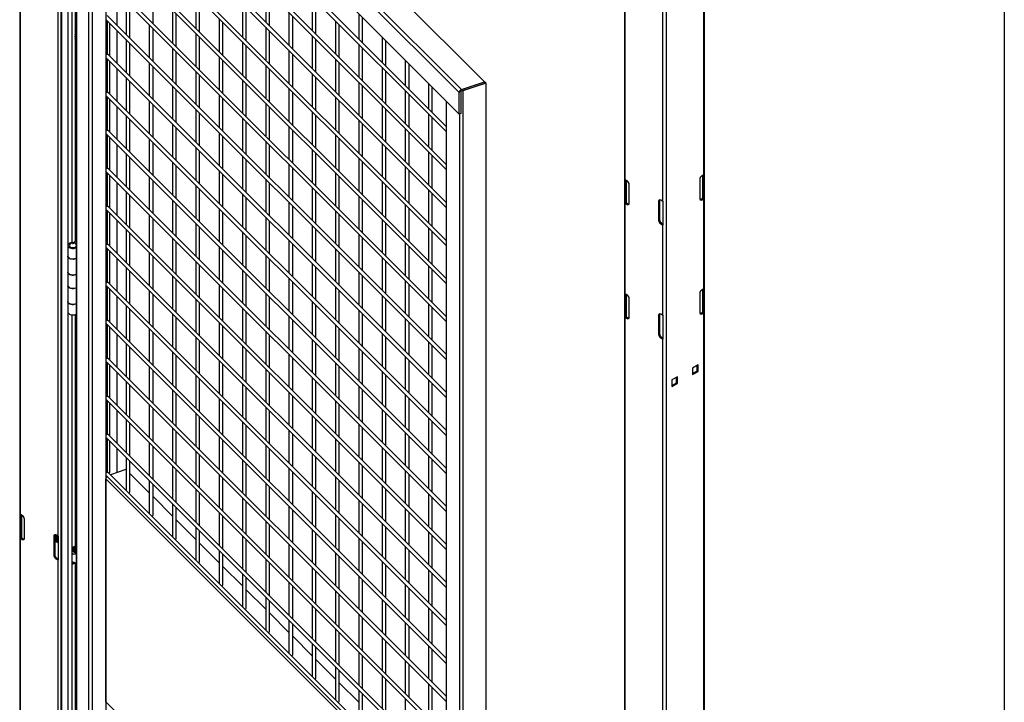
# Model space of a CAD drawing. Header units: inches. Extents: x 0.2 to 10.8, y 0.2 to 8.2.
# Tile 49 of 58: x 9 to 10.8, y 5.4 to 6.6. Entities that reach past the tile are written whole.
import ezdxf

# ---------------------------------------------------------------- set-up
doc = ezdxf.new("R2010")
doc.units = ezdxf.units.IN
doc.header["$MEASUREMENT"] = 0
doc.layers.add('TEXT', color=140, linetype='Continuous', lineweight=25)

msp = doc.modelspace()

# ---------------------------------------------------------------- linework, layer by layer
for p, q in [((8.98725, 7.66419), (8.98725, 4.42779)), ((9.06112, 7.21339), (9.06112, 4.55964)), ((9.06274, 4.55738), (9.06274, 7.21114)), ((9.07335, 7.20502), (9.07335, 4.55126)), ((9.0886, 7.19455), (9.0886, 4.54079)), ((9.08929, 4.53932), (9.08929, 7.19308)), ((9.81934, 6.52324), (9.15788, 7.18462)), ((9.11022, 7.17214), (9.11022, 4.51838)), ((9.11278, 7.16567), (9.77423, 6.50428)), ((9.77839, 6.50959), (9.11693, 7.17098)), ((9.11278, 7.12706), (9.77423, 6.46567)), ((9.11713, 7.12271), (9.11713, 4.55682)), ((9.11777, 4.55618), (9.11777, 7.12206)), ((9.14142, 7.09842), (9.14142, 4.53254)), ((9.14195, 7.04303), (9.75079, 6.43425)), ((9.75079, 6.44368), (9.14401, 7.05039)), ((10.21318, 3.80273), (10.21318, 7.03912)), ((10.14513, 3.76225), (10.14513, 6.99864)), ((9.75079, 6.37563), (9.14401, 6.98234)), ((9.14195, 6.97498), (9.75079, 6.36621)), ((9.75079, 6.30759), (9.14401, 6.9143)), ((10.21172, 6.92651), (10.21172, 6.35663)), ((9.14195, 6.90694), (9.75079, 6.29816)), ((9.08116, 6.23533), (9.08116, 6.85453)), ((9.08646, 6.85499), (9.08646, 6.23844)), ((9.75079, 6.23954), (9.14401, 6.84625)), ((9.14195, 6.83889), (9.75079, 6.23012)), ((9.14195, 6.77085), (9.75079, 6.16207)), ((9.75079, 6.1715), (9.14401, 6.77821)), ((8.98872, 5.74838), (8.98872, 6.72652)), ((9.14195, 6.7028), (9.75079, 6.09402)), ((9.75079, 6.10345), (9.14401, 6.71016)), ((10.07001, 6.71057), (10.07001, 5.13925)), ((10.07147, 6.34813), (10.07147, 6.71019)), ((9.0553, 6.68809), (9.0553, 5.70994)), ((9.16198, 6.62415), (9.16198, 6.68277)), ((9.22596, 6.62823), (9.22596, 6.68684)), ((9.42763, 6.68933), (9.42763, 6.63072)), ((9.4343, 6.62405), (9.4343, 6.68267)), ((9.17763, 6.66713), (9.17763, 6.60851)), ((9.30263, 6.67823), (9.30263, 6.61961)), ((9.3093, 6.61295), (9.3093, 6.67156)), ((9.51096, 6.67405), (9.51096, 6.61544)), ((9.51763, 6.60877), (9.51763, 6.66739)), ((10.13806, 6.67543), (10.13806, 6.30969)), ((9.1843, 6.60184), (9.1843, 6.66046)), ((9.26096, 6.65185), (9.26096, 6.59323)), ((9.38596, 6.66295), (9.38596, 6.60433)), ((9.39263, 6.59767), (9.39263, 6.65628)), ((9.4693, 6.64767), (9.4693, 6.58905)), ((9.5943, 6.64559), (9.5943, 6.60016)), ((9.14195, 6.63476), (9.75079, 6.02598)), ((9.75079, 6.03541), (9.14401, 6.64212)), ((9.14401, 6.63269), (9.14401, 6.57168)), ((9.14857, 6.56952), (9.14857, 6.62814)), ((9.26763, 6.58656), (9.26763, 6.64518)), ((9.3443, 6.63657), (9.3443, 6.57795)), ((9.35096, 6.57128), (9.35096, 6.6299)), ((9.47596, 6.58239), (9.47596, 6.641)), ((9.55263, 6.63239), (9.55263, 6.57377)), ((9.60096, 6.59349), (9.60096, 6.63893)), ((9.08786, 6.61891), (9.08646, 6.61904)), ((9.08646, 6.61612), (9.08694, 6.61585)), ((9.08646, 6.61505), (9.08694, 6.61585)), ((9.08765, 6.62215), (9.08653, 6.6228)), ((9.08694, 6.61585), (9.0886, 6.61557)), ((9.0886, 6.61848), (9.08786, 6.61891)), ((9.16198, 6.55611), (9.16198, 6.61473)), ((9.2193, 6.62546), (9.2193, 6.56685)), ((9.22596, 6.56018), (9.22596, 6.6188)), ((9.42763, 6.62129), (9.42763, 6.56267)), ((9.4343, 6.556), (9.4343, 6.61462)), ((9.5593, 6.56711), (9.5593, 6.62573)), ((9.08694, 6.5962), (9.08646, 6.59619)), ((9.0888, 6.598), (9.08694, 6.5962)), ((9.17763, 6.59908), (9.17763, 6.54046)), ((9.30263, 6.61018), (9.30263, 6.55157)), ((9.3093, 6.5449), (9.3093, 6.60352)), ((9.38596, 6.5949), (9.38596, 6.53629)), ((9.51096, 6.60601), (9.51096, 6.54739)), ((9.51763, 6.54073), (9.51763, 6.59934)), ((9.63596, 6.60393), (9.63596, 6.55849)), ((9.64263, 6.55183), (9.64263, 6.59727)), ((9.1843, 6.5338), (9.1843, 6.59241)), ((9.26096, 6.5838), (9.26096, 6.52518)), ((9.26763, 6.51852), (9.26763, 6.57714)), ((9.39263, 6.52962), (9.39263, 6.58824)), ((9.4693, 6.57963), (9.4693, 6.52101)), ((9.5943, 6.59073), (9.5943, 6.53211)), ((9.60096, 6.52545), (9.60096, 6.58406)), ((9.14195, 6.56671), (9.75079, 5.95793)), ((9.75079, 5.96736), (9.14401, 6.57407)), ((9.14401, 6.56465), (9.14401, 6.50364)), ((9.14857, 6.50148), (9.14857, 6.56009)), ((9.3443, 6.56852), (9.3443, 6.5099)), ((9.35096, 6.50324), (9.35096, 6.56186)), ((9.47596, 6.51434), (9.47596, 6.57296)), ((9.55263, 6.56435), (9.55263, 6.50573)), ((9.5593, 6.49906), (9.5593, 6.55768)), ((9.67763, 6.56227), (9.67763, 6.51683)), ((9.16198, 6.48806), (9.16198, 6.54668)), ((9.2193, 6.55742), (9.2193, 6.4988)), ((9.22596, 6.49213), (9.22596, 6.55075)), ((9.30263, 6.54214), (9.30263, 6.48352)), ((9.42763, 6.55324), (9.42763, 6.49463)), ((9.4343, 6.48796), (9.4343, 6.54658)), ((9.63596, 6.54907), (9.63596, 6.49045)), ((9.64263, 6.48378), (9.64263, 6.5424)), ((9.6843, 6.51017), (9.6843, 6.5556)), ((9.17763, 6.53104), (9.17763, 6.47242)), ((9.1843, 6.46575), (9.1843, 6.52437)), ((9.3093, 6.47686), (9.3093, 6.53547)), ((9.38596, 6.52686), (9.38596, 6.46824)), ((9.51096, 6.53796), (9.51096, 6.47935)), ((9.51763, 6.47268), (9.51763, 6.5313)), ((9.5943, 6.52268), (9.5943, 6.46407)), ((9.77839, 6.50959), (9.81934, 6.52324)), ((9.81934, 6.52324), (9.81934, 6.52079)), ((9.82044, 6.52315), (9.81934, 6.52279)), ((9.82194, 6.52165), (9.82044, 6.52315)), ((9.75079, 5.89932), (9.14401, 6.50603)), ((9.26096, 6.51576), (9.26096, 6.45714)), ((9.26763, 6.45047), (9.26763, 6.50909)), ((9.39263, 6.46158), (9.39263, 6.52019)), ((9.4693, 6.51158), (9.4693, 6.45296)), ((9.47596, 6.4463), (9.47596, 6.50491)), ((9.60096, 6.4574), (9.60096, 6.51602)), ((9.67763, 6.50741), (9.67763, 6.44879)), ((9.7193, 6.52061), (9.7193, 6.47517)), ((9.72596, 6.4685), (9.72596, 6.51394)), ((9.77683, 6.50515), (9.77683, 6.46654)), ((9.77839, 6.50714), (9.81934, 6.52079)), ((9.78099, 6.508), (9.82194, 6.52165)), ((9.78099, 3.8585), (9.78099, 6.508)), ((9.82194, 6.52165), (9.82194, 3.87215)), ((9.14195, 6.49867), (9.75079, 5.88989)), ((9.14401, 6.4966), (9.14401, 6.43559)), ((9.14857, 6.43343), (9.14857, 6.49205)), ((9.2193, 6.48937), (9.2193, 6.43076)), ((9.3443, 6.50048), (9.3443, 6.44186)), ((9.35096, 6.43519), (9.35096, 6.49381)), ((9.55263, 6.4963), (9.55263, 6.43768)), ((9.5593, 6.43102), (9.5593, 6.48964)), ((9.6843, 6.44212), (9.6843, 6.50074)), ((9.75079, 6.48912), (9.75079, 5.03213)), ((9.77423, 6.46567), (9.77423, 6.50428)), ((9.16198, 6.42002), (9.16198, 6.47864)), ((9.22596, 6.42409), (9.22596, 6.48271)), ((9.30263, 6.47409), (9.30263, 6.41548)), ((9.42763, 6.4852), (9.42763, 6.42658)), ((9.4343, 6.41991), (9.4343, 6.47853)), ((9.51096, 6.46992), (9.51096, 6.4113)), ((9.63596, 6.48102), (9.63596, 6.4224)), ((9.64263, 6.41574), (9.64263, 6.47436)), ((9.17763, 6.46299), (9.17763, 6.40437)), ((9.1843, 6.39771), (9.1843, 6.45632)), ((9.3093, 6.40881), (9.3093, 6.46743)), ((9.38596, 6.45881), (9.38596, 6.4002)), ((9.39263, 6.39353), (9.39263, 6.45215)), ((9.51763, 6.40464), (9.51763, 6.46325)), ((9.5943, 6.45464), (9.5943, 6.39602)), ((9.7193, 6.46574), (9.7193, 6.40713)), ((9.72596, 6.40046), (9.72596, 6.45908)), ((9.77683, 6.46654), (9.77423, 6.46567)), ((9.77443, 6.46574), (9.77443, 3.89959)), ((9.75079, 5.83127), (9.14401, 6.43798)), ((9.26096, 6.44771), (9.26096, 6.38909)), ((9.26763, 6.38243), (9.26763, 6.44105)), ((9.4693, 6.44354), (9.4693, 6.38492)), ((9.47596, 6.37825), (9.47596, 6.43687)), ((9.60096, 6.38936), (9.60096, 6.44797)), ((9.67763, 6.43936), (9.67763, 6.38074)), ((9.14195, 6.43062), (9.75079, 5.82184)), ((9.14401, 6.42856), (9.14401, 6.36755)), ((9.14857, 6.36539), (9.14857, 6.424)), ((9.2193, 6.42133), (9.2193, 6.36271)), ((9.3443, 6.43243), (9.3443, 6.37381)), ((9.35096, 6.36715), (9.35096, 6.42577)), ((9.42763, 6.41715), (9.42763, 6.35854)), ((9.55263, 6.42826), (9.55263, 6.36964)), ((9.5593, 6.36297), (9.5593, 6.42159)), ((9.6843, 6.37408), (9.6843, 6.43269)), ((9.16198, 6.35197), (9.16198, 6.41059)), ((9.22596, 6.35604), (9.22596, 6.41466)), ((9.30263, 6.40605), (9.30263, 6.34743)), ((9.3093, 6.34077), (9.3093, 6.39938)), ((9.4343, 6.35187), (9.4343, 6.41049)), ((9.51096, 6.40187), (9.51096, 6.34326)), ((9.63596, 6.41298), (9.63596, 6.35436)), ((9.64263, 6.34769), (9.64263, 6.40631)), ((9.17763, 6.39495), (9.17763, 6.33633)), ((9.1843, 6.32966), (9.1843, 6.38828)), ((9.38596, 6.39077), (9.38596, 6.33215)), ((9.39263, 6.32549), (9.39263, 6.3841)), ((9.51763, 6.33659), (9.51763, 6.39521)), ((9.5943, 6.38659), (9.5943, 6.32798)), ((9.7193, 6.3977), (9.7193, 6.33908)), ((9.72596, 6.33241), (9.72596, 6.39103)), ((9.75079, 5.76323), (9.14401, 6.36994)), ((9.26096, 6.37967), (9.26096, 6.32105)), ((9.26763, 6.31438), (9.26763, 6.373)), ((9.3443, 6.36439), (9.3443, 6.30577)), ((9.4693, 6.37549), (9.4693, 6.31687)), ((9.47596, 6.31021), (9.47596, 6.36882)), ((9.60096, 6.32131), (9.60096, 6.37993)), ((9.67763, 6.37131), (9.67763, 6.3127)), ((9.6843, 6.30603), (9.6843, 6.36465)), ((9.14195, 6.36258), (9.75079, 5.7538)), ((9.14401, 6.36051), (9.14401, 6.2995)), ((9.14857, 6.29734), (9.14857, 6.35596)), ((9.2193, 6.35328), (9.2193, 6.29467)), ((9.22596, 6.288), (9.22596, 6.34662)), ((9.35096, 6.2991), (9.35096, 6.35772)), ((9.42763, 6.34911), (9.42763, 6.29049)), ((9.55263, 6.36021), (9.55263, 6.30159)), ((9.5593, 6.29493), (9.5593, 6.35355)), ((10.07093, 6.30597), (10.07093, 6.34849)), ((10.07471, 6.34625), (10.07147, 6.34813)), ((10.07269, 6.30698), (10.07269, 6.34742)), ((10.07318, 6.34714), (10.07318, 6.30658)), ((10.20464, 6.34813), (10.20464, 6.31444)), ((10.21172, 6.35663), (10.20847, 6.35476)), ((10.21001, 6.31509), (10.21001, 6.35564)), ((10.2105, 6.35593), (10.2105, 6.31549)), ((10.21226, 6.357), (10.21226, 6.31447)), ((9.16198, 6.28393), (9.16198, 6.34255)), ((9.30263, 6.338), (9.30263, 6.27939)), ((9.3093, 6.27272), (9.3093, 6.33134)), ((9.4343, 6.28382), (9.4343, 6.34244)), ((9.51096, 6.33383), (9.51096, 6.27521)), ((9.63596, 6.34493), (9.63596, 6.28631)), ((9.64263, 6.27965), (9.64263, 6.33827)), ((9.7193, 6.32965), (9.7193, 6.27104)), ((10.07854, 6.30594), (10.07854, 6.33962)), ((9.17763, 6.3269), (9.17763, 6.26828)), ((9.1843, 6.26162), (9.1843, 6.32023)), ((9.26096, 6.31162), (9.26096, 6.253)), ((9.38596, 6.32272), (9.38596, 6.26411)), ((9.39263, 6.25744), (9.39263, 6.31606)), ((9.51763, 6.26854), (9.51763, 6.32716)), ((9.5943, 6.31855), (9.5943, 6.25993)), ((9.60096, 6.25327), (9.60096, 6.31188)), ((9.72596, 6.26437), (9.72596, 6.32299)), ((10.13806, 6.30969), (10.13482, 6.31156)), ((10.20677, 6.31322), (10.21001, 6.31509)), ((10.20847, 6.31223), (10.20677, 6.31322)), ((10.20847, 6.31223), (10.21172, 6.3141)), ((10.21226, 6.31447), (10.2105, 6.31549)), ((10.21172, 6.3141), (10.21172, 6.1525)), ((9.14195, 6.29453), (9.75079, 5.68575)), ((9.75079, 5.69518), (9.14401, 6.30189)), ((9.26763, 6.24634), (9.26763, 6.30496)), ((9.3443, 6.29634), (9.3443, 6.23772)), ((9.4693, 6.30745), (9.4693, 6.24883)), ((9.47596, 6.24216), (9.47596, 6.30078)), ((9.67763, 6.30327), (9.67763, 6.24465)), ((9.6843, 6.23799), (9.6843, 6.2966)), ((10.07093, 6.30597), (10.07269, 6.30698)), ((10.07147, 6.14399), (10.07147, 6.3056)), ((10.07147, 6.3056), (10.07471, 6.30373)), ((10.07318, 6.30658), (10.07642, 6.30471)), ((10.07471, 6.30373), (10.07642, 6.30471)), ((10.1327, 6.31033), (10.13099, 6.30935)), ((10.13099, 6.30935), (10.13099, 6.27566)), ((10.1327, 6.31033), (10.1327, 6.27665)), ((10.1387, 6.30937), (10.1387, 6.26685)), ((9.14401, 6.29247), (9.14401, 6.23146)), ((9.14857, 6.2293), (9.14857, 6.28791)), ((9.2193, 6.28524), (9.2193, 6.22662)), ((9.22596, 6.21995), (9.22596, 6.27857)), ((9.35096, 6.23106), (9.35096, 6.28968)), ((9.42763, 6.28106), (9.42763, 6.22244)), ((9.55263, 6.29217), (9.55263, 6.23355)), ((9.5593, 6.22688), (9.5593, 6.2855)), ((9.63596, 6.27689), (9.63596, 6.21827)), ((10.13099, 6.27566), (10.1327, 6.27665)), ((9.16198, 6.21588), (9.16198, 6.2745)), ((9.17763, 6.25886), (9.17763, 6.20024)), ((9.30263, 6.26996), (9.30263, 6.21134)), ((9.3093, 6.20468), (9.3093, 6.26329)), ((9.4343, 6.21578), (9.4343, 6.2744)), ((9.51096, 6.26578), (9.51096, 6.20717)), ((9.51763, 6.2005), (9.51763, 6.25912)), ((9.64263, 6.2116), (9.64263, 6.27022)), ((9.7193, 6.26161), (9.7193, 6.20299)), ((10.13653, 6.27002), (10.13482, 6.26903)), ((10.13482, 6.26903), (10.13806, 6.26716)), ((10.13653, 6.27002), (10.1387, 6.26876)), ((10.13806, 6.26716), (10.13806, 6.10555)), ((9.0886, 6.24425), (9.08646, 6.24221)), ((9.1843, 6.19357), (9.1843, 6.25219)), ((9.26096, 6.24358), (9.26096, 6.18496)), ((9.38596, 6.25468), (9.38596, 6.19606)), ((9.39263, 6.1894), (9.39263, 6.24801)), ((9.5943, 6.2505), (9.5943, 6.19189)), ((9.60096, 6.18522), (9.60096, 6.24384)), ((9.72596, 6.19632), (9.72596, 6.25494)), ((9.07358, 6.23022), (9.07358, 6.21151)), ((9.08243, 6.23611), (9.08394, 6.23558)), ((9.0886, 6.24001), (9.08394, 6.23558)), ((9.08394, 6.23558), (9.08394, 6.23533)), ((9.14195, 6.22649), (9.75079, 5.61771)), ((9.75079, 5.62714), (9.14401, 6.23385)), ((9.14401, 6.22442), (9.14401, 6.16341)), ((9.26763, 6.17829), (9.26763, 6.23691)), ((9.3443, 6.2283), (9.3443, 6.16968)), ((9.4693, 6.2394), (9.4693, 6.18078)), ((9.47596, 6.17412), (9.47596, 6.23273)), ((9.55263, 6.22412), (9.55263, 6.1655)), ((9.67763, 6.23522), (9.67763, 6.17661)), ((9.6843, 6.16994), (9.6843, 6.22856)), ((9.07358, 6.21066), (9.07358, 6.18259)), ((9.14857, 6.16125), (9.14857, 6.21987)), ((9.16198, 6.14784), (9.16198, 6.20646)), ((9.2193, 6.21719), (9.2193, 6.15858)), ((9.22596, 6.15191), (9.22596, 6.21053)), ((9.35096, 6.16301), (9.35096, 6.22163)), ((9.42763, 6.21302), (9.42763, 6.1544)), ((9.4343, 6.14773), (9.4343, 6.20635)), ((9.5593, 6.15884), (9.5593, 6.21746)), ((9.63596, 6.20884), (9.63596, 6.15022)), ((9.17763, 6.19081), (9.17763, 6.13219)), ((9.30263, 6.20191), (9.30263, 6.1433)), ((9.3093, 6.13663), (9.3093, 6.19525)), ((9.51096, 6.19774), (9.51096, 6.13912)), ((9.51763, 6.13245), (9.51763, 6.19107)), ((9.64263, 6.14356), (9.64263, 6.20218)), ((9.7193, 6.19356), (9.7193, 6.13495)), ((9.07358, 6.18259), (9.07358, 6.15877)), ((9.1843, 6.12553), (9.1843, 6.18414)), ((9.26096, 6.17553), (9.26096, 6.11691)), ((9.38596, 6.18663), (9.38596, 6.12802)), ((9.39263, 6.12135), (9.39263, 6.17997)), ((9.4693, 6.17136), (9.4693, 6.11274)), ((9.5943, 6.18246), (9.5943, 6.12384)), ((9.60096, 6.11718), (9.60096, 6.17579)), ((9.72596, 6.12828), (9.72596, 6.1869)), ((9.07358, 6.15792), (9.07358, 6.12985)), ((9.14195, 6.15844), (9.75079, 5.54966)), ((9.75079, 5.55909), (9.14401, 6.1658)), ((9.14401, 6.15638), (9.14401, 6.09537)), ((9.26763, 6.11025), (9.26763, 6.16886)), ((9.3443, 6.16025), (9.3443, 6.10163)), ((9.35096, 6.09497), (9.35096, 6.15359)), ((9.47596, 6.10607), (9.47596, 6.16469)), ((9.55263, 6.15608), (9.55263, 6.09746)), ((9.67763, 6.16718), (9.67763, 6.10856)), ((9.6843, 6.1019), (9.6843, 6.16051)), ((10.21172, 6.1525), (10.20847, 6.15062)), ((10.21226, 6.15286), (10.21226, 6.11034)), ((9.14857, 6.09321), (9.14857, 6.15182)), ((9.16198, 6.07979), (9.16198, 6.13841)), ((9.2193, 6.14915), (9.2193, 6.09053)), ((9.22596, 6.08386), (9.22596, 6.14248)), ((9.42763, 6.14497), (9.42763, 6.08635)), ((9.4343, 6.07969), (9.4343, 6.13831)), ((9.5593, 6.09079), (9.5593, 6.14941)), ((9.63596, 6.1408), (9.63596, 6.08218)), ((10.07093, 6.10183), (10.07093, 6.14436)), ((10.07471, 6.14212), (10.07147, 6.14399)), ((10.07269, 6.10285), (10.07269, 6.14329)), ((10.07318, 6.143), (10.07318, 6.10245)), ((10.07854, 6.1018), (10.07854, 6.13549)), ((10.20464, 6.14399), (10.20464, 6.11031)), ((10.21001, 6.11095), (10.21001, 6.15151)), ((10.2105, 6.15179), (10.2105, 6.11135)), ((9.07358, 6.12985), (9.07358, 6.11114)), ((9.17763, 6.12276), (9.17763, 6.06415)), ((9.30263, 6.13387), (9.30263, 6.07525)), ((9.3093, 6.06859), (9.3093, 6.1272)), ((9.38596, 6.11859), (9.38596, 6.05997)), ((9.51096, 6.12969), (9.51096, 6.07108)), ((9.51763, 6.06441), (9.51763, 6.12303)), ((9.64263, 6.07551), (9.64263, 6.13413)), ((9.7193, 6.12552), (9.7193, 6.0669)), ((9.72596, 6.06023), (9.72596, 6.11885)), ((9.08116, 5.68676), (9.08116, 6.10603)), ((9.08646, 6.10649), (9.08646, 5.69195)), ((9.1843, 6.05748), (9.1843, 6.1161)), ((9.26096, 6.10749), (9.26096, 6.04887)), ((9.26763, 6.0422), (9.26763, 6.10082)), ((9.39263, 6.05331), (9.39263, 6.11192)), ((9.4693, 6.10331), (9.4693, 6.04469)), ((9.5943, 6.11441), (9.5943, 6.0558)), ((9.60096, 6.04913), (9.60096, 6.10775)), ((9.67763, 6.09913), (9.67763, 6.04052)), ((10.07093, 6.10183), (10.07269, 6.10285)), ((10.07147, 6.10146), (10.07471, 6.09959)), ((10.07147, 5.1384), (10.07147, 6.10146)), ((10.07318, 6.10245), (10.07642, 6.10058)), ((10.07471, 6.09959), (10.07642, 6.10058)), ((10.1327, 6.1062), (10.13099, 6.10521)), ((10.13099, 6.10521), (10.13099, 6.07153)), ((10.1327, 6.1062), (10.1327, 6.07251)), ((10.13806, 6.10555), (10.13482, 6.10742)), ((10.1387, 6.10524), (10.1387, 6.06271)), ((10.20677, 6.10908), (10.21001, 6.11095)), ((10.20847, 6.1081), (10.20677, 6.10908)), ((10.20847, 6.1081), (10.21172, 6.10997)), ((10.21226, 6.11034), (10.2105, 6.11135)), ((10.21172, 6.10997), (10.21172, 5.13182)), ((9.14195, 6.0904), (9.75079, 5.48162)), ((9.75079, 5.49105), (9.14401, 6.09776)), ((9.14401, 6.08833), (9.14401, 6.02732)), ((9.14857, 6.02516), (9.14857, 6.08378)), ((9.3443, 6.09221), (9.3443, 6.03359)), ((9.35096, 6.02692), (9.35096, 6.08554)), ((9.47596, 6.03803), (9.47596, 6.09664)), ((9.55263, 6.08803), (9.55263, 6.02941)), ((9.6843, 6.03385), (9.6843, 6.09247)), ((9.16198, 6.01175), (9.16198, 6.07037)), ((9.2193, 6.0811), (9.2193, 6.02249)), ((9.22596, 6.01582), (9.22596, 6.07444)), ((9.30263, 6.06582), (9.30263, 6.00721)), ((9.42763, 6.07693), (9.42763, 6.01831)), ((9.4343, 6.01164), (9.4343, 6.07026)), ((9.5593, 6.02275), (9.5593, 6.08137)), ((9.63596, 6.07275), (9.63596, 6.01413)), ((9.64263, 6.00747), (9.64263, 6.06609)), ((10.13099, 6.07153), (10.1327, 6.07251)), ((10.13653, 6.06588), (10.13482, 6.06489)), ((10.13482, 6.06489), (10.13806, 6.06302)), ((10.13653, 6.06588), (10.1387, 6.06463)), ((9.17763, 6.05472), (9.17763, 5.9961)), ((9.1843, 5.98944), (9.1843, 6.04805)), ((9.3093, 6.00054), (9.3093, 6.05916)), ((9.38596, 6.05054), (9.38596, 5.99193)), ((9.51096, 6.06165), (9.51096, 6.00303)), ((9.51763, 5.99636), (9.51763, 6.05498)), ((9.5943, 6.04637), (9.5943, 5.98775)), ((9.7193, 6.05747), (9.7193, 5.99885)), ((9.72596, 5.99219), (9.72596, 6.05081)), ((10.13806, 6.06302), (10.13806, 5.08487)), ((9.75079, 5.423), (9.14401, 6.02971)), ((9.26096, 6.03944), (9.26096, 5.98082)), ((9.26763, 5.97416), (9.26763, 6.03277)), ((9.39263, 5.98526), (9.39263, 6.04388)), ((9.4693, 6.03527), (9.4693, 5.97665)), ((9.60096, 5.98109), (9.60096, 6.0397)), ((9.67763, 6.03109), (9.67763, 5.97247)), ((9.14195, 6.02235), (9.75079, 5.41357)), ((9.14401, 6.02029), (9.14401, 5.95928)), ((9.14857, 5.95712), (9.14857, 6.01573)), ((9.2193, 6.01306), (9.2193, 5.95444)), ((9.3443, 6.02416), (9.3443, 5.96554)), ((9.35096, 5.95888), (9.35096, 6.0175)), ((9.47596, 5.96998), (9.47596, 6.0286)), ((9.55263, 6.01999), (9.55263, 5.96137)), ((9.5593, 5.9547), (9.5593, 6.01332)), ((9.6843, 5.96581), (9.6843, 6.02442)), ((10.2019, 6.01659), (10.19177, 6.01074)), ((10.20019, 6.00588), (10.20019, 6.0156)), ((10.2019, 6.00489), (10.2019, 6.01659)), ((9.16198, 5.9437), (9.16198, 6.00232)), ((9.22596, 5.94777), (9.22596, 6.00639)), ((9.30263, 5.99778), (9.30263, 5.93916)), ((9.42763, 6.00888), (9.42763, 5.95026)), ((9.4343, 5.9436), (9.4343, 6.00222)), ((9.51096, 5.9936), (9.51096, 5.93499)), ((9.63596, 6.00471), (9.63596, 5.94609)), ((9.64263, 5.93942), (9.64263, 5.99804)), ((10.16507, 5.99533), (10.15494, 5.98948)), ((10.16336, 5.98462), (10.16336, 5.99434)), ((10.16507, 5.98363), (10.16507, 5.99533)), ((10.19177, 6.01074), (10.19177, 5.99905)), ((10.19177, 6.00102), (10.20019, 6.00588)), ((10.19177, 5.99905), (10.2019, 6.00489)), ((10.2019, 6.00489), (10.20019, 6.00588)), ((9.17763, 5.98667), (9.17763, 5.92806)), ((9.1843, 5.92139), (9.1843, 5.98001)), ((9.3093, 5.9325), (9.3093, 5.99111)), ((9.38596, 5.9825), (9.38596, 5.92388)), ((9.39263, 5.91722), (9.39263, 5.97583)), ((9.51763, 5.92832), (9.51763, 5.98694)), ((9.5943, 5.97832), (9.5943, 5.91971)), ((9.7193, 5.98943), (9.7193, 5.93081)), ((9.72596, 5.92414), (9.72596, 5.98276)), ((10.15494, 5.98948), (10.15494, 5.97778)), ((10.15494, 5.97976), (10.16336, 5.98462)), ((10.15494, 5.97778), (10.16507, 5.98363)), ((10.16507, 5.98363), (10.16336, 5.98462)), ((9.75079, 5.35496), (9.14401, 5.96167)), ((9.26096, 5.9714), (9.26096, 5.91278)), ((9.26763, 5.90611), (9.26763, 5.96473)), ((9.4693, 5.96722), (9.4693, 5.9086)), ((9.47596, 5.90194), (9.47596, 5.96055)), ((9.60096, 5.91304), (9.60096, 5.97166)), ((9.67763, 5.96304), (9.67763, 5.90443)), ((9.14195, 5.95431), (9.75079, 5.34553)), ((9.14401, 5.95224), (9.14401, 5.89123)), ((9.14857, 5.88907), (9.14857, 5.94769)), ((9.2193, 5.94501), (9.2193, 5.8864)), ((9.3443, 5.95612), (9.3443, 5.8975)), ((9.35096, 5.89083), (9.35096, 5.94945)), ((9.42763, 5.94084), (9.42763, 5.88222)), ((9.55263, 5.95194), (9.55263, 5.89332)), ((9.5593, 5.88666), (9.5593, 5.94527)), ((9.6843, 5.89776), (9.6843, 5.95638)), ((9.16198, 5.87566), (9.16198, 5.93428)), ((9.22596, 5.87973), (9.22596, 5.93835)), ((9.30263, 5.92973), (9.30263, 5.87112)), ((9.3093, 5.86445), (9.3093, 5.92307)), ((9.4343, 5.87555), (9.4343, 5.93417)), ((9.51096, 5.92556), (9.51096, 5.86694)), ((9.63596, 5.93666), (9.63596, 5.87804)), ((9.64263, 5.87138), (9.64263, 5.93)), ((9.17763, 5.91863), (9.17763, 5.86001)), ((9.1843, 5.85335), (9.1843, 5.91196)), ((9.38596, 5.91445), (9.38596, 5.85584)), ((9.39263, 5.84917), (9.39263, 5.90779)), ((9.51763, 5.86027), (9.51763, 5.91889)), ((9.5943, 5.91028), (9.5943, 5.85166)), ((9.7193, 5.92138), (9.7193, 5.86276)), ((9.72596, 5.8561), (9.72596, 5.91472)), ((9.75079, 5.28691), (9.14401, 5.89362)), ((9.26096, 5.90335), (9.26096, 5.84473)), ((9.26763, 5.83807), (9.26763, 5.89668)), ((9.3443, 5.88807), (9.3443, 5.82945)), ((9.4693, 5.89917), (9.4693, 5.84056)), ((9.47596, 5.83389), (9.47596, 5.89251)), ((9.60096, 5.845), (9.60096, 5.90361)), ((9.67763, 5.895), (9.67763, 5.83638)), ((9.6843, 5.82972), (9.6843, 5.88833)), ((9.14195, 5.88626), (9.75079, 5.27748)), ((9.14401, 5.8842), (9.14401, 5.82319)), ((9.14857, 5.82462), (9.14857, 5.87964)), ((9.2193, 5.87697), (9.2193, 5.81835)), ((9.22596, 5.81168), (9.22596, 5.8703)), ((9.35096, 5.82279), (9.35096, 5.88141)), ((9.42763, 5.87279), (9.42763, 5.81417)), ((9.55263, 5.8839), (9.55263, 5.82528)), ((9.5593, 5.81861), (9.5593, 5.87723)), ((9.16198, 5.82375), (9.16198, 5.86623)), ((9.30263, 5.86169), (9.30263, 5.80307)), ((9.3093, 5.7964), (9.3093, 5.85502)), ((9.4343, 5.80751), (9.4343, 5.86613)), ((9.51096, 5.85751), (9.51096, 5.7989)), ((9.63596, 5.86862), (9.63596, 5.81)), ((9.64263, 5.80333), (9.64263, 5.86195)), ((9.7193, 5.85334), (9.7193, 5.79472)), ((9.17763, 5.85058), (9.17763, 5.79197)), ((9.1843, 5.7889), (9.1843, 5.84392)), ((9.26096, 5.83531), (9.26096, 5.77669)), ((9.38596, 5.84641), (9.38596, 5.78779)), ((9.39263, 5.78113), (9.39263, 5.83974)), ((9.51763, 5.79223), (9.51763, 5.85085)), ((9.5943, 5.84223), (9.5943, 5.78362)), ((9.60096, 5.77695), (9.60096, 5.83557)), ((9.72596, 5.78805), (9.72596, 5.84667)), ((9.14195, 5.81822), (9.75079, 5.20944)), ((9.75079, 5.21887), (9.14401, 5.82558)), ((9.1775, 5.82892), (9.14988, 5.81971)), ((9.17763, 5.82879), (9.1775, 5.82892)), ((9.2193, 5.78713), (9.1843, 5.82212)), ((9.26763, 5.77002), (9.26763, 5.82864)), ((9.3443, 5.82003), (9.3443, 5.76141)), ((9.4693, 5.83113), (9.4693, 5.77251)), ((9.47596, 5.76585), (9.47596, 5.82446)), ((9.67763, 5.82695), (9.67763, 5.76834)), ((9.6843, 5.76167), (9.6843, 5.82029)), ((9.14142, 5.81238), (9.75079, 5.20307)), ((9.14142, 5.41313), (9.14142, 5.81238)), ((9.2193, 5.80892), (9.2193, 5.75031)), ((9.22596, 5.74723), (9.22596, 5.80226)), ((9.35096, 5.75474), (9.35096, 5.81336)), ((9.42763, 5.80475), (9.42763, 5.74613)), ((9.55263, 5.81585), (9.55263, 5.75723)), ((9.5593, 5.75057), (9.5593, 5.80918)), ((9.63596, 5.80057), (9.63596, 5.74195)), ((9.30263, 5.79364), (9.30263, 5.73503)), ((9.3093, 5.72836), (9.3093, 5.78698)), ((9.4343, 5.73946), (9.4343, 5.79808)), ((9.51096, 5.78947), (9.51096, 5.73085)), ((9.51763, 5.72418), (9.51763, 5.7828)), ((9.64263, 5.73529), (9.64263, 5.79391)), ((9.7193, 5.78529), (9.7193, 5.72667)), ((9.26096, 5.74547), (9.22596, 5.78046)), ((9.26096, 5.76726), (9.26096, 5.70864)), ((9.38596, 5.77836), (9.38596, 5.71975)), ((9.39263, 5.71308), (9.39263, 5.7717)), ((9.5943, 5.77419), (9.5943, 5.71557)), ((9.60096, 5.70891), (9.60096, 5.76752)), ((9.72596, 5.72001), (9.72596, 5.77863)), ((8.98818, 5.70622), (8.98818, 5.74875)), ((8.99196, 5.74651), (8.98872, 5.74838)), ((8.98993, 5.70723), (8.98993, 5.74767)), ((8.99042, 5.74739), (8.99042, 5.70683)), ((9.26763, 5.70557), (9.26763, 5.76059)), ((9.3443, 5.75198), (9.3443, 5.69336)), ((9.4693, 5.76308), (9.4693, 5.70447)), ((9.47596, 5.6978), (9.47596, 5.75642)), ((9.55263, 5.74781), (9.55263, 5.68919)), ((9.67763, 5.75891), (9.67763, 5.70029)), ((9.6843, 5.69363), (9.6843, 5.75224)), ((8.99579, 5.70619), (8.99579, 5.73987)), ((9.30263, 5.7038), (9.26763, 5.7388)), ((9.35096, 5.6867), (9.35096, 5.74532)), ((9.42763, 5.7367), (9.42763, 5.67808)), ((9.4343, 5.67142), (9.4343, 5.73004)), ((9.5593, 5.68252), (9.5593, 5.74114)), ((9.63596, 5.73253), (9.63596, 5.67391)), ((9.0553, 5.70994), (9.05206, 5.71181)), ((9.30263, 5.7256), (9.30263, 5.66698)), ((9.3093, 5.66391), (9.3093, 5.71893)), ((9.51096, 5.72142), (9.51096, 5.66281)), ((9.51763, 5.65614), (9.51763, 5.71476)), ((9.64263, 5.66724), (9.64263, 5.72586)), ((9.7193, 5.71725), (9.7193, 5.65863)), ((8.98818, 5.70622), (8.98993, 5.70723)), ((8.98872, 4.7277), (8.98872, 5.70585)), ((8.98872, 5.70585), (8.99196, 5.70398)), ((8.99042, 5.70683), (8.99367, 5.70496)), ((8.99196, 5.70398), (8.99367, 5.70496)), ((9.04994, 5.71058), (9.04823, 5.7096)), ((9.04823, 5.7096), (9.04823, 5.67591)), ((9.04994, 5.71058), (9.04994, 5.6769)), ((9.04994, 5.70126), (9.05006, 5.70119)), ((9.05149, 5.70036), (9.05169, 5.70025)), ((9.05313, 5.69942), (9.05333, 5.6993)), ((9.05476, 5.69848), (9.05497, 5.69836)), ((9.05594, 5.70963), (9.05594, 5.6671)), ((9.08786, 5.7003), (9.08646, 5.70043)), ((9.08646, 5.69752), (9.08694, 5.69724)), ((9.08646, 5.69644), (9.08694, 5.69724)), ((9.08765, 5.70354), (9.08653, 5.70419)), ((9.08694, 5.69724), (9.0886, 5.69697)), ((9.0886, 5.69987), (9.08786, 5.7003)), ((9.3443, 5.66214), (9.3093, 5.69714)), ((9.38596, 5.71032), (9.38596, 5.6517)), ((9.39263, 5.64504), (9.39263, 5.70365)), ((9.4693, 5.69504), (9.4693, 5.63642)), ((9.5943, 5.70614), (9.5943, 5.64753)), ((9.60096, 5.64086), (9.60096, 5.69948)), ((9.72596, 5.65196), (9.72596, 5.71058)), ((9.04823, 5.67591), (9.04994, 5.6769)), ((9.08116, 5.66124), (9.08116, 5.68676)), ((9.08392, 5.67754), (9.08116, 5.67799)), ((9.08646, 5.69195), (9.083, 5.68995)), ((9.08364, 5.68187), (9.08384, 5.68171)), ((9.08423, 5.68147), (9.08443, 5.68135)), ((9.08571, 5.6813), (9.08448, 5.68142)), ((9.08586, 5.68052), (9.08607, 5.6804)), ((9.0888, 5.67939), (9.08694, 5.67759)), ((9.3443, 5.68394), (9.3443, 5.62532)), ((9.35096, 5.62225), (9.35096, 5.67727)), ((9.47596, 5.62976), (9.47596, 5.68837)), ((9.55263, 5.67976), (9.55263, 5.62114)), ((9.67763, 5.69086), (9.67763, 5.63225)), ((9.6843, 5.62558), (9.6843, 5.6842)), ((9.05377, 5.67027), (9.05206, 5.66928)), ((9.05206, 5.66928), (9.0553, 5.66741)), ((9.05377, 5.67027), (9.05594, 5.66901)), ((9.0553, 5.66741), (9.0553, 4.68926)), ((9.0844, 5.66337), (9.08116, 5.6615)), ((9.08116, 5.35074), (9.08116, 5.66124)), ((9.08116, 5.66124), (9.083, 5.66018)), ((9.083, 5.66018), (9.08646, 5.66218)), ((9.0844, 5.66337), (9.08646, 5.66218)), ((9.08646, 5.66218), (9.08646, 5.35385)), ((9.42763, 5.66866), (9.42763, 5.61004)), ((9.4343, 5.60337), (9.4343, 5.66199)), ((9.5593, 5.61448), (9.5593, 5.67309)), ((9.63596, 5.66448), (9.63596, 5.60586)), ((9.38596, 5.62048), (9.35096, 5.65548)), ((9.38596, 5.64227), (9.38596, 5.58366)), ((9.51096, 5.65338), (9.51096, 5.59476)), ((9.51763, 5.58809), (9.51763, 5.64671)), ((9.64263, 5.5992), (9.64263, 5.65782)), ((9.7193, 5.6492), (9.7193, 5.59058)), ((9.72596, 5.58392), (9.72596, 5.64254)), ((9.39263, 5.58059), (9.39263, 5.63561)), ((9.4693, 5.62699), (9.4693, 5.56838)), ((9.5943, 5.6381), (9.5943, 5.57948)), ((9.60096, 5.57281), (9.60096, 5.63143)), ((9.42763, 5.57882), (9.39263, 5.61381)), ((9.47596, 5.56171), (9.47596, 5.62033)), ((9.55263, 5.61172), (9.55263, 5.5531)), ((9.67763, 5.62282), (9.67763, 5.5642)), ((9.6843, 5.55754), (9.6843, 5.61615)), ((9.42763, 5.60061), (9.42763, 5.54199)), ((9.4343, 5.53892), (9.4343, 5.59395)), ((9.5593, 5.54643), (9.5593, 5.60505)), ((9.63596, 5.59644), (9.63596, 5.53782)), ((9.64263, 5.53115), (9.64263, 5.58977)), ((9.4693, 5.53716), (9.4343, 5.57215)), ((9.51096, 5.58533), (9.51096, 5.52672)), ((9.51763, 5.52005), (9.51763, 5.57867)), ((9.7193, 5.58116), (9.7193, 5.52254)), ((9.72596, 5.51587), (9.72596, 5.57449)), ((9.4693, 5.55895), (9.4693, 5.50033)), ((9.5943, 5.57005), (9.5943, 5.51144)), ((9.60096, 5.50477), (9.60096, 5.56339)), ((9.67763, 5.55477), (9.67763, 5.49616)), ((9.47596, 5.49726), (9.47596, 5.55228)), ((9.55263, 5.54367), (9.55263, 5.48505)), ((9.5593, 5.47839), (9.5593, 5.537)), ((9.6843, 5.48949), (9.6843, 5.54811)), ((9.51096, 5.49549), (9.47596, 5.53049)), ((9.63596, 5.52839), (9.63596, 5.46977)), ((9.64263, 5.46311), (9.64263, 5.52173)), ((9.51096, 5.51729), (9.51096, 5.45867)), ((9.51763, 5.4556), (9.51763, 5.51062)), ((9.5943, 5.50201), (9.5943, 5.44339)), ((9.7193, 5.51311), (9.7193, 5.45449)), ((9.72596, 5.44783), (9.72596, 5.50645)), ((9.55263, 5.45383), (9.51763, 5.48883)), ((9.60096, 5.43672), (9.60096, 5.49534)), ((9.67763, 5.48673), (9.67763, 5.42811)), ((9.55263, 5.47563), (9.55263, 5.41701)), ((9.5593, 5.41394), (9.5593, 5.46896)), ((9.6843, 5.42145), (9.6843, 5.48006)), ((9.5943, 5.41217), (9.5593, 5.44717)), ((9.63596, 5.46035), (9.63596, 5.40173)), ((9.64263, 5.39506), (9.64263, 5.45368)), ((9.5943, 5.43396), (9.5943, 5.37535)), ((9.7193, 5.44507), (9.7193, 5.38645)), ((9.72596, 5.37978), (9.72596, 5.4384)), ((9.75079, 4.80382), (9.14142, 5.41313)), ((9.60096, 5.37227), (9.60096, 5.4273)), ((9.67763, 5.41868), (9.67763, 5.36007))]:
    msp.add_line(p, q)
at = {"flags": 128}
for points in [[(9.0886, 6.23403), (9.0879, 6.23437), (9.08585, 6.23503), (9.08357, 6.23536), (9.08122, 6.23534), (9.07896, 6.23496), (9.07695, 6.23426), (9.07532, 6.23328), (9.07419, 6.2321), (9.07363, 6.23078), (9.07369, 6.22942), (9.07435, 6.22812), (9.07558, 6.22696), (9.07729, 6.22603), (9.07935, 6.22539), (9.08164, 6.22508), (9.08399, 6.22512), (9.08624, 6.22551), (9.08823, 6.22623), (9.0886, 6.22641)], [(9.07627, 6.23122), (9.07606, 6.23059), (9.07616, 6.22947), (9.07683, 6.22842), (9.078, 6.22753), (9.07958, 6.22687), (9.08142, 6.22652), (9.08336, 6.22649), (9.08523, 6.2268), (9.08686, 6.22741), (9.0881, 6.22827), (9.0886, 6.22885)], [(9.07358, 6.21151), (9.07369, 6.21071), (9.07435, 6.20941), (9.07558, 6.20825), (9.07729, 6.20732), (9.07935, 6.20668), (9.08164, 6.20636), (9.08399, 6.20641), (9.08624, 6.2068), (9.08823, 6.20752), (9.0886, 6.2077)], [(9.0886, 6.20685), (9.08769, 6.20643), (9.0856, 6.2058), (9.08331, 6.20551), (9.08096, 6.20557), (9.07872, 6.20598), (9.07675, 6.20671), (9.07517, 6.20772), (9.0741, 6.20893), (9.07361, 6.21025), (9.07361, 6.21108)], [(9.0886, 6.17878), (9.08823, 6.1786), (9.08624, 6.17788), (9.08399, 6.17749), (9.08164, 6.17744), (9.07935, 6.17776), (9.07729, 6.1784), (9.07558, 6.17933), (9.07435, 6.18049), (9.07369, 6.18179), (9.07358, 6.18259)], [(9.07358, 6.18259), (9.07361, 6.18218), (9.0741, 6.18086), (9.07517, 6.17965), (9.07675, 6.17864), (9.07872, 6.17791), (9.08096, 6.1775), (9.08331, 6.17744), (9.0856, 6.17773), (9.08769, 6.17836), (9.0886, 6.17878)], [(9.07358, 6.15877), (9.07369, 6.15797), (9.07435, 6.15667), (9.07558, 6.15552), (9.07729, 6.15458), (9.07935, 6.15394), (9.08164, 6.15363), (9.08399, 6.15367), (9.08624, 6.15406), (9.08823, 6.15478), (9.0886, 6.15497)], [(9.0886, 6.15412), (9.08769, 6.15369), (9.0856, 6.15306), (9.08331, 6.15277), (9.08096, 6.15283), (9.07872, 6.15324), (9.07675, 6.15398), (9.07517, 6.15498), (9.0741, 6.15619), (9.07361, 6.15752), (9.07361, 6.15835)], [(9.0886, 6.12605), (9.08823, 6.12586), (9.08624, 6.12514), (9.08399, 6.12475), (9.08164, 6.12471), (9.07935, 6.12502), (9.07729, 6.12567), (9.07558, 6.1266), (9.07435, 6.12775), (9.07369, 6.12906), (9.07358, 6.12985)], [(9.07358, 6.12985), (9.07361, 6.12945), (9.0741, 6.12812), (9.07517, 6.12691), (9.07675, 6.12591), (9.07872, 6.12518), (9.08096, 6.12476), (9.08331, 6.1247), (9.0856, 6.12499), (9.08769, 6.12562), (9.0886, 6.12605)], [(9.07358, 6.11114), (9.07369, 6.11034), (9.07435, 6.10904), (9.07558, 6.10789), (9.07729, 6.10695), (9.07935, 6.10631), (9.08164, 6.106), (9.08399, 6.10604), (9.08624, 6.10643), (9.08823, 6.10715), (9.0886, 6.10734)], [(9.08567, 5.68072), (9.08515, 5.68072), (9.08401, 5.68112), (9.08319, 5.68203), (9.08276, 5.6834), (9.08276, 5.68508), (9.08319, 5.68694), (9.08401, 5.68881), (9.08515, 5.69052), (9.08651, 5.69192), (9.08797, 5.69289), (9.0886, 5.69315)], [(9.08313, 5.68256), (9.08334, 5.68222), (9.08337, 5.68218)]]:
    msp.add_lwpolyline(points, dxfattribs=at)
for centre, radius, start, end in [((9.08523, 6.61795), 0.00485, 45.9088, 75.28659), ((9.0925, 6.60557), 0.00989, 113.23819, 127.69675), ((9.09096, 6.60536), 0.00682, 110.17897, 131.24587), ((9.08883, 6.60035), 0.00255, 201.21745, 239.24927), ((9.08279, 6.60556), 0.0097, 292.22463, 306.82068), ((9.78031, 6.5038), 0.0061, 108.36942, 175.46591), ((9.77911, 6.50497), 0.00229, 108.36942, 175.46591), ((10.07353, 6.35171), 0.00413, 231.13055, 240.19892), ((10.07023, 6.33924), 0.00832, 2.60548, 57.39452), ((10.21296, 6.34775), 0.00832, 122.60548, 177.39452), ((10.20966, 6.36022), 0.00413, 299.80108, 308.86945), ((10.13332, 6.30972), 0.00237, 50.79671, 189.21404), ((10.13607, 6.31047), 0.00337, 151.50744, 182.33558), ((10.20698, 6.31407), 0.00237, 170.78596, 309.20329), ((10.20496, 6.31607), 0.00337, 271.51091, 302.33246), ((10.2091, 6.31672), 0.00187, 299.15982, 318.62159), ((10.20966, 6.31769), 0.00413, 299.80108, 308.86945), ((10.07353, 6.30919), 0.00413, 231.13055, 240.19892), ((10.07409, 6.30822), 0.00187, 221.37841, 240.84018), ((10.07621, 6.30556), 0.00237, 230.79671, 9.21404), ((10.07823, 6.30756), 0.00337, 237.66754, 268.48909), ((10.1407, 6.31429), 0.00531, 240.15548, 247.82929), ((10.1393, 6.27604), 0.00832, 182.60548, 237.39452), ((10.14101, 6.27703), 0.00832, 182.60548, 237.39452), ((10.1407, 6.27176), 0.00531, 240.15548, 247.82929), ((10.20966, 6.15608), 0.00413, 299.80108, 308.86945), ((10.07353, 6.14758), 0.00413, 231.13055, 240.19892), ((10.07023, 6.13511), 0.00832, 2.60548, 57.39452), ((10.21296, 6.14361), 0.00832, 122.60548, 177.39452), ((10.07353, 6.10505), 0.00413, 231.13055, 240.19892), ((10.07409, 6.10408), 0.00187, 221.37841, 240.84018), ((10.07621, 6.10142), 0.00237, 230.79671, 9.21404), ((10.07823, 6.10343), 0.00337, 237.66754, 268.48909), ((10.13332, 6.10559), 0.00237, 50.79671, 189.21404), ((10.13607, 6.10633), 0.00337, 151.50744, 182.33558), ((10.1407, 6.11016), 0.00531, 240.15548, 247.82929), ((10.20698, 6.10993), 0.00237, 170.78596, 309.20329), ((10.20496, 6.11193), 0.00337, 271.51091, 302.33246), ((10.2091, 6.11259), 0.00187, 299.15982, 318.62159), ((10.20966, 6.11356), 0.00413, 299.80108, 308.86945), ((10.1393, 6.07191), 0.00832, 182.60548, 237.39452), ((10.14101, 6.07289), 0.00832, 182.60548, 237.39452), ((10.1407, 6.06763), 0.00531, 240.15548, 247.82929), ((9.14635, 5.82515), 0.00228, 278.88835, 346.6925), ((9.1478, 5.81207), 0.00639, 133.09899, 177.16949), ((9.18208, 5.78942), 0.00228, 278.88835, 346.6925), ((8.99077, 5.75196), 0.00413, 231.13055, 240.19892), ((9.22374, 5.74776), 0.00228, 278.88835, 346.6925), ((8.98747, 5.73949), 0.00832, 2.60548, 57.39452), ((9.05057, 5.70998), 0.00237, 50.79671, 189.21404), ((9.05331, 5.71072), 0.00337, 151.50744, 182.33558), ((8.99077, 5.70944), 0.00413, 231.13055, 240.19892), ((8.99133, 5.70847), 0.00187, 221.37841, 240.84018), ((8.99345, 5.70581), 0.00237, 230.79671, 9.21404), ((8.99547, 5.70781), 0.00337, 237.66754, 268.48909), ((9.05794, 5.71454), 0.00531, 240.15548, 247.82929), ((9.08523, 5.69934), 0.00485, 45.9088, 75.28659), ((9.0925, 5.68696), 0.00989, 113.23819, 127.69675), ((9.26541, 5.7061), 0.00228, 278.88835, 346.6925), ((9.05826, 5.67728), 0.00832, 182.60548, 237.39452), ((9.08515, 5.68658), 0.004, 122.60548, 177.39452), ((9.08422, 5.68119), 0.00366, 212.96189, 265.21761), ((9.08395, 5.68496), 0.00742, 269.78393, 308.89862), ((9.08519, 5.68357), 0.00231, 240.36629, 264.95577), ((9.08939, 5.68223), 0.00326, 174.24843, 235.13479), ((9.05655, 5.67629), 0.00832, 182.60548, 237.39452), ((9.05794, 5.67202), 0.00531, 240.15548, 247.82929), ((9.08228, 5.66106), 0.00114, 170.78596, 309.20329), ((9.30708, 5.66443), 0.00228, 278.88835, 346.6925), ((9.34874, 5.62277), 0.00228, 278.88835, 346.6925), ((9.39041, 5.58111), 0.00228, 278.88835, 346.6925), ((9.43208, 5.53945), 0.00228, 278.88835, 346.6925), ((9.47374, 5.49779), 0.00228, 278.88835, 346.6925), ((9.51541, 5.45612), 0.00228, 278.88835, 346.6925), ((9.14456, 5.413), 0.00315, 177.68586, 223.91013), ((9.55708, 5.41446), 0.00228, 278.88835, 346.6925)]:
    msp.add_arc(centre, radius, start, end)
for points, knots in [([(9.08649, 6.60848), (9.08653, 6.60856), (9.08697, 6.60924), (9.0877, 6.60988), (9.08835, 6.61033), (9.0885, 6.61044)], [0, 0, 0, 0, 0.0799421, 0.7730018, 1, 1, 1, 1]), ([(9.08645, 6.60441), (9.08646, 6.60445), (9.08663, 6.60516), (9.08737, 6.60656), (9.08821, 6.60764), (9.08863, 6.60817)], [0, 0, 0, 0, 0.0261306, 0.5194686, 1, 1, 1, 1]), ([(9.08646, 6.608), (9.08658, 6.6082), (9.08708, 6.60901), (9.08787, 6.60973), (9.08848, 6.61016), (9.0886, 6.61024)], [0, 0, 0, 0, 0.2016901, 0.837714, 1, 1, 1, 1]), ([(9.08646, 6.60354), (9.08661, 6.60406), (9.08695, 6.60527), (9.08772, 6.60672), (9.08834, 6.60741), (9.0885, 6.6076)], [0, 0, 0, 0, 0.3623128, 0.8310332, 1, 1, 1, 1]), ([(9.0886, 6.59845), (9.08822, 6.59857), (9.08742, 6.59884), (9.08674, 6.5996), (9.08651, 6.60023), (9.08646, 6.60038)], [0, 0, 0, 0, 0.4044229, 0.8520788, 1, 1, 1, 1]), ([(9.08753, 6.59817), (9.08714, 6.59841), (9.08669, 6.5987), (9.08649, 6.59929), (9.08646, 6.59939)], [0, 0, 0, 0, 0.8371937, 1, 1, 1, 1]), ([(9.0869, 6.59878), (9.08676, 6.59876), (9.08659, 6.59875), (9.08647, 6.59883), (9.08646, 6.59884)], [0, 0, 0, 0, 0.8603549, 1, 1, 1, 1]), ([(9.0886, 6.598), (9.08836, 6.59799), (9.08797, 6.59796), (9.08765, 6.59811), (9.08753, 6.59817)], [0, 0, 0, 0, 0.6111061, 1, 1, 1, 1]), ([(9.0886, 6.60487), (9.08838, 6.60435), (9.08784, 6.60309), (9.08775, 6.6011), (9.08811, 6.59975), (9.0886, 6.59944), (9.08866, 6.5994)], [0, 0, 0, 0, 0.246122, 0.6004928, 0.949447, 1, 1, 1, 1]), ([(9.08866, 6.5994), (9.08849, 6.59961), (9.0881, 6.60011), (9.0879, 6.60136), (9.08802, 6.60288), (9.08842, 6.60392), (9.0886, 6.6044)], [0, 0, 0, 0, 0.1957284, 0.4716334, 0.7512578, 1, 1, 1, 1]), ([(9.08254, 6.2351), (9.08188, 6.23505), (9.08095, 6.23498), (9.07963, 6.23451), (9.07851, 6.23393), (9.07736, 6.23292), (9.07659, 6.23199), (9.07636, 6.23135), (9.07631, 6.23123)], [0, 0, 0, 0, 0.2528434, 0.3607924, 0.5424704, 0.7380418, 0.9510862, 1, 1, 1, 1]), ([(9.08253, 6.23332), (9.08224, 6.23333), (9.08201, 6.23346), (9.08203, 6.2338), (9.08226, 6.23393), (9.08255, 6.23392)], [0, 0, 0, 0, 0.5, 0.5, 1, 1, 1, 1]), ([(9.08255, 6.23392), (9.08284, 6.23392), (9.08307, 6.23378), (9.08305, 6.23345), (9.08282, 6.23332), (9.08253, 6.23332)], [0, 0, 0, 0, 0.5, 0.5, 1, 1, 1, 1]), ([(9.0886, 6.23149), (9.0885, 6.23172), (9.08815, 6.23249), (9.08714, 6.23349), (9.08588, 6.23433), (9.08459, 6.23484), (9.08351, 6.23506), (9.0828, 6.23509), (9.08254, 6.2351)], [0, 0, 0, 0, 0.1023926, 0.3365048, 0.5606537, 0.7138818, 0.8937652, 1, 1, 1, 1]), ([(9.04994, 5.70983), (9.05016, 5.71019), (9.05065, 5.71104), (9.05131, 5.71161), (9.05168, 5.71194)], [0, 0, 0, 0, 0.4318136, 1, 1, 1, 1]), ([(9.04994, 5.70939), (9.05022, 5.70987), (9.05081, 5.71088), (9.05158, 5.71157), (9.05199, 5.71193)], [0, 0, 0, 0, 0.4729239, 1, 1, 1, 1]), ([(9.05153, 5.70044), (9.05127, 5.70058), (9.05062, 5.70095), (9.05004, 5.70223), (9.04984, 5.70403), (9.05019, 5.70609), (9.05102, 5.70814), (9.05213, 5.70991), (9.05299, 5.7107), (9.05337, 5.71105)], [0, 0, 0, 0, 0.1005129, 0.2555831, 0.410635, 0.5657768, 0.720862, 0.8759155, 1, 1, 1, 1]), ([(9.05079, 5.70097), (9.05069, 5.70097), (9.05041, 5.70097), (9.05022, 5.70115), (9.0501, 5.70126)], [0, 0, 0, 0, 0.3635203, 1, 1, 1, 1]), ([(9.05243, 5.70002), (9.05233, 5.70003), (9.05174, 5.70005), (9.05095, 5.70076), (9.05024, 5.70209), (9.05005, 5.70392), (9.05039, 5.70597), (9.05123, 5.70802), (9.05233, 5.70979), (9.05319, 5.71058), (9.05358, 5.71093)], [0, 0, 0, 0, 0.028736, 0.1716166, 0.3144286, 0.4572238, 0.6001018, 0.7429276, 0.8857242, 1, 1, 1, 1]), ([(9.05317, 5.69949), (9.05291, 5.69964), (9.05225, 5.70001), (9.05168, 5.70129), (9.05148, 5.70309), (9.05183, 5.70515), (9.05266, 5.70719), (9.0538, 5.70902), (9.05471, 5.70985), (9.05515, 5.71024)], [0, 0, 0, 0, 0.0990044, 0.2517474, 0.4044723, 0.5572858, 0.7100434, 0.8627699, 1, 1, 1, 1]), ([(9.05406, 5.69908), (9.05396, 5.69908), (9.05337, 5.69911), (9.05258, 5.69982), (9.05187, 5.70114), (9.05169, 5.70297), (9.05203, 5.70503), (9.05286, 5.70708), (9.05397, 5.70885), (9.05483, 5.70964), (9.05521, 5.70999)], [0, 0, 0, 0, 0.028736, 0.1716166, 0.3144286, 0.4572238, 0.6001018, 0.7429276, 0.8857242, 1, 1, 1, 1]), ([(9.05481, 5.69855), (9.05455, 5.69869), (9.05389, 5.69906), (9.05332, 5.70034), (9.05312, 5.70214), (9.05346, 5.70421), (9.0543, 5.70624), (9.05519, 5.70773), (9.0558, 5.70832), (9.05594, 5.70846)], [0, 0, 0, 0, 0.1090314, 0.2772439, 0.4454365, 0.6137267, 0.7819554, 0.9501497, 1, 1, 1, 1]), ([(9.0557, 5.69813), (9.0556, 5.69814), (9.05501, 5.69816), (9.05422, 5.69887), (9.05351, 5.7002), (9.05333, 5.70203), (9.05366, 5.70409), (9.05451, 5.70611), (9.05533, 5.70754), (9.05587, 5.70806), (9.05594, 5.70813)], [0, 0, 0, 0, 0.0316769, 0.1891803, 0.3466081, 0.5040174, 0.661518, 0.818961, 0.9763719, 1, 1, 1, 1]), ([(9.05594, 5.69795), (9.05586, 5.698), (9.0554, 5.69829), (9.05497, 5.69942), (9.05476, 5.70119), (9.05508, 5.70322), (9.05566, 5.70452), (9.05594, 5.70515)], [0, 0, 0, 0, 0.0486136, 0.2902735, 0.5319051, 0.7736767, 1, 1, 1, 1]), ([(9.05594, 5.69797), (9.05593, 5.69798), (9.05555, 5.69824), (9.05518, 5.69931), (9.05496, 5.70107), (9.05524, 5.70293), (9.05574, 5.70406), (9.05594, 5.70452)], [0, 0, 0, 0, 0.0052594, 0.2752521, 0.5452132, 0.8153307, 1, 1, 1, 1]), ([(9.0827, 5.68463), (9.0827, 5.68423), (9.08274, 5.68386), (9.08288, 5.68317), (9.08299, 5.68285), (9.08313, 5.68256)], [0, 0, 0, 0, 0.5, 0.5, 1, 1, 1, 1]), ([(9.08427, 5.68154), (9.08401, 5.68169), (9.08337, 5.68206), (9.08287, 5.68296), (9.08281, 5.68374), (9.0828, 5.68392)], [0, 0, 0, 0, 0.3331392, 0.8471024, 1, 1, 1, 1]), ([(9.08516, 5.68112), (9.08506, 5.68113), (9.08447, 5.68116), (9.08368, 5.68186), (9.08298, 5.68319), (9.08277, 5.6849), (9.08303, 5.68613), (9.08315, 5.68668)], [0, 0, 0, 0, 0.0501889, 0.2997377, 0.5491668, 0.7985664, 1, 1, 1, 1]), ([(9.08313, 5.68481), (9.08326, 5.68434), (9.08345, 5.68362), (9.08403, 5.68343), (9.08422, 5.68336)], [0, 0, 0, 0, 0.6642408, 1, 1, 1, 1]), ([(9.08591, 5.68059), (9.08565, 5.68074), (9.08499, 5.68111), (9.08442, 5.68239), (9.08422, 5.68419), (9.08456, 5.68625), (9.08539, 5.68831), (9.08659, 5.69015), (9.08769, 5.69128), (9.08834, 5.69172), (9.0885, 5.69183)], [0, 0, 0, 0, 0.0929071, 0.2362431, 0.3795622, 0.5229644, 0.6663143, 0.8096349, 0.9530328, 1, 1, 1, 1]), ([(9.0869, 5.68017), (9.08677, 5.68017), (9.08614, 5.6802), (9.08532, 5.68091), (9.08461, 5.68225), (9.08442, 5.68408), (9.08477, 5.68613), (9.0856, 5.68819), (9.08679, 5.69003), (9.08786, 5.69113), (9.08848, 5.69155), (9.0886, 5.69164)], [0, 0, 0, 0, 0.0358628, 0.1687917, 0.3016567, 0.4345062, 0.5674327, 0.7003106, 0.8331614, 0.9660839, 1, 1, 1, 1]), ([(9.08753, 5.67956), (9.08718, 5.67983), (9.08646, 5.68039), (9.08594, 5.68194), (9.0859, 5.68384), (9.08641, 5.68592), (9.08734, 5.68795), (9.0882, 5.68903), (9.08863, 5.68957)], [0, 0, 0, 0, 0.1634792, 0.3316327, 0.4998064, 0.6680587, 0.8362119, 1, 1, 1, 1]), ([(9.08615, 5.68256), (9.08617, 5.68318), (9.0862, 5.68446), (9.08691, 5.68652), (9.08772, 5.68811), (9.08834, 5.68881), (9.0885, 5.68899)], [0, 0, 0, 0, 0.2916741, 0.591831, 0.8918482, 1, 1, 1, 1]), ([(9.0886, 5.67984), (9.08822, 5.67996), (9.08741, 5.68022), (9.0866, 5.68121), (9.08629, 5.68213), (9.08615, 5.68256)], [0, 0, 0, 0, 0.32259826, 0.6796824, 1, 1, 1, 1]), ([(9.0886, 5.67939), (9.08836, 5.67938), (9.08797, 5.67935), (9.08765, 5.6795), (9.08753, 5.67956)], [0, 0, 0, 0, 0.6111061, 1, 1, 1, 1]), ([(9.0886, 5.68626), (9.08838, 5.68574), (9.08784, 5.68448), (9.08775, 5.6825), (9.08811, 5.68114), (9.0886, 5.68083), (9.08866, 5.68079)], [0, 0, 0, 0, 0.246122, 0.6004928, 0.949447, 1, 1, 1, 1]), ([(9.08866, 5.68079), (9.08849, 5.681), (9.0881, 5.6815), (9.0879, 5.68275), (9.08802, 5.68428), (9.08842, 5.68531), (9.0886, 5.68579)], [0, 0, 0, 0, 0.1957284, 0.4716334, 0.7512578, 1, 1, 1, 1])]:
    msp.add_open_spline(points, degree=3, knots=knots)
msp.add_open_spline([(9.08694, 5.67759), (9.08614, 5.67747), (9.08517, 5.67743), (9.08392, 5.67754)], degree=3)
at = {"layer": 'TEXT'}
msp.add_line((10.75, 8.25), (10.75, 0.25), dxfattribs=at)

doc.saveas('drawing.dxf')
